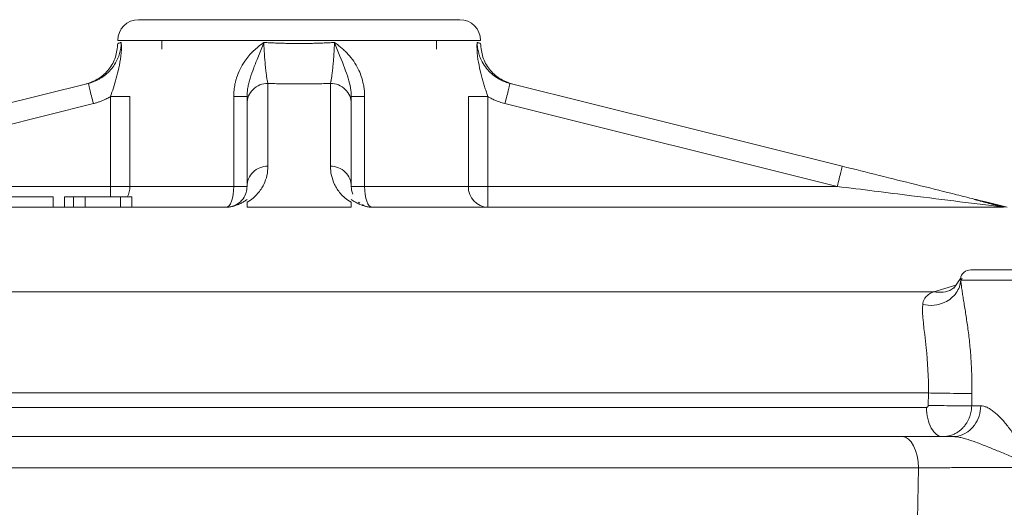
# Model space of a CAD drawing. Extents: x -34599 to 125690, y -105249 to 21518.
# Tile 52 of 64: x 113104 to 113143, y -33257 to -33238. Entities that reach past the tile are written whole.
import ezdxf

# ---------------------------------------------------------------- set-up
doc = ezdxf.new("R2010")
doc.units = 0
doc.header["$MEASUREMENT"] = 0
doc.layers.get('0').update_dxf_attribs({"linetype": 'CONTINUOUS'})

msp = doc.modelspace()

# ---------------------------------------------------------------- linework, layer by layer
at = {"color": 30, "linetype": 'Continuous', "lineweight": 5}
for p, q in [((113122.28815, -33238.84037, -1.21077), (113107.99961, -33238.84037, -1.21077)), ((113109.74174, -33238.84037, -1.21077), (113109.74174, -33239.18649, -1.21077)), ((113120.54602, -33239.18649, -1.21077), (113120.54602, -33238.84037, -1.21077)), ((113093.75732, -33243.79184, -1.21077), (113106.84134, -33240.52963, -1.21077)), ((113113.91211, -33240.52963, -1.21077), (113113.91211, -33243.79184, -1.21077)), ((113116.37565, -33243.79184, -1.21077), (113116.37565, -33240.52963, -1.21077)), ((113123.44642, -33240.52963, -1.21077), (113136.53043, -33243.79184, -1.21077)), ((113107.71503, -33241.04921, -1.21077), (113107.71503, -33244.58863, -1.21077)), ((113108.48089, -33241.04921, -1.21077), (113108.48089, -33244.58863, -1.21077)), ((113112.56605, -33244.58863, -1.21077), (113112.56605, -33241.04921, -1.21077)), ((113117.72171, -33241.04921, -1.21077), (113117.72171, -33244.58863, -1.21077)), ((113121.80687, -33244.58863, -1.21077), (113121.80687, -33241.04921, -1.21077)), ((113122.57273, -33241.04921, -1.21077), (113122.57273, -33244.58863, -1.21077)), ((113093.95599, -33244.58863, -1.21077), (113107.04, -33241.32642, -1.21077)), ((113113.09093, -33244.58863, -1.21077), (113113.09093, -33241.32642, -1.21077)), ((113117.19683, -33244.58863, -1.21077), (113117.19683, -33241.32642, -1.21077)), ((113136.33177, -33244.58863, -1.21077), (113123.24776, -33241.32642, -1.21077)), ((113093.95599, -33244.58863, -1.21077), (113107.71503, -33244.58863, -1.21077)), ((113108.48089, -33244.58863, -1.21077), (113107.71503, -33244.58863, -1.21077)), ((113107.71503, -33244.58863, -1.21077), (113107.71503, -33245.00723, -1.21077)), ((113112.56605, -33244.58863, -1.21077), (113108.48089, -33244.58863, -1.21077)), ((113113.09093, -33244.58863, -1.21077), (113112.56605, -33244.58863, -1.21077)), ((113117.72171, -33244.58863, -1.21077), (113117.19683, -33244.58863, -1.21077)), ((113121.80687, -33244.58863, -1.21077), (113117.72171, -33244.58863, -1.21077)), ((113122.57273, -33244.58863, -1.21077), (113121.80687, -33244.58863, -1.21077)), ((113122.57273, -33245.40981, -1.21077), (113122.57273, -33244.58863, -1.21077)), ((113122.57273, -33244.58863, -1.21077), (113136.33177, -33244.58863, -1.21077)), ((113105.46301, -33244.99922, -1.21077), (113102.93093, -33244.99922, -1.21077)), ((113105.46301, -33245.40981, -1.21077), (113105.46301, -33244.99922, -1.21077)), ((113105.89889, -33245.40981, -1.21077), (113105.89889, -33244.99922, -1.21077)), ((113106.25491, -33245.40981, -1.21077), (113106.25491, -33244.99922, -1.21077)), ((113106.72074, -33245.40981, -1.21077), (113106.72074, -33244.99922, -1.21077)), ((113108.10823, -33245.40981, -1.21077), (113108.10823, -33244.99922, -1.21077)), ((113108.56074, -33245.40981, -1.21077), (113108.56074, -33244.99922, -1.21077)), ((113113.09093, -33245.40981, -1.21077), (113113.09093, -33245.21417, -1.21077)), ((113117.19683, -33245.40981, -1.21077), (113117.19683, -33245.21417, -1.21077)), ((113117.19683, -33245.23241, -1.21077), (113117.19683, -33245.40981, -1.21077)), ((113117.53457, -33245.25242, -1.21077), (113117.48168, -33245.20523, -1.21077)), ((113142.94405, -33245.40981, -1.21077), (113141.73234, -33245.10855, -1.21077)), ((113143.01976, -33245.40981, -1.21077), (113142.23507, -33245.21417, -1.21077)), ((113115.14388, -33245.40981, -1.21077), (113113.09093, -33245.40981, -1.21077)), ((113117.19683, -33245.40981, -1.21077), (113115.14388, -33245.40981, -1.21077)), ((113141.00419, -33248.47104, -1.21077), (113140.13022, -33248.73966, -1.21077)), ((113141.1823, -33248.21142, -1.21077), (113140.92294, -33248.58947, -1.21077)), ((113141.24789, -33248.2073, -1.21077), (113141.19239, -33248.27677, -1.21077)), ((113156.44853, -33248.27677, -1.21077), (113141.19239, -33248.27677, -1.21077)), ((113140.13022, -33248.73966, -1.21077), (113090.15754, -33248.73966, -1.21077)), ((113090.36792, -33252.7236, -1.21077), (113139.91984, -33252.7236, -1.21077)), ((113139.91984, -33252.7236, -1.21077), (113139.91277, -33253.21246, -1.21077)), ((113141.62474, -33253.23252, -1.21077), (113141.63208, -33252.74366, -1.21077)), ((113090.443, -33253.29314, -1.21077), (113139.84476, -33253.29314, -1.21077)), ((113141.98207, -33253.23252, -1.21077), (113141.62474, -33253.23252, -1.21077)), ((113139.524, -33255.67457, -1.21077), (113090.76377, -33255.67457, -1.21077)), ((113139.49359, -33257.72752, -1.21077), (113139.524, -33255.67457, -1.21077))]:
    msp.add_line(p, q, dxfattribs=at)
at = {"color": 30, "linetype": 'Continuous', "lineweight": 5, "elevation": -1.21077, "flags": 128}
for points in [[(113112.26975, -33245.40981), (113112.32756, -33245.39403), (113112.38314, -33245.3473), (113112.43436, -33245.27142), (113112.47926, -33245.16929), (113112.51611, -33245.04485), (113112.54349, -33244.90288), (113112.56036, -33244.74883), (113112.56605, -33244.58863)], [(113117.72171, -33244.58863), (113117.7274, -33244.74883), (113117.74426, -33244.90288), (113117.77164, -33245.04485), (113117.80849, -33245.16929), (113117.8534, -33245.27142), (113117.90462, -33245.3473), (113117.96021, -33245.39403), (113118.01801, -33245.40981)]]:
    msp.add_lwpolyline(points, dxfattribs=at)
at = {"color": 30, "linetype": 'Continuous', "lineweight": 5}
for centre, radius, start, end in [((113108.82079, -33238.84037, -1.21077), 0.82118, 90, 180), ((113121.46697, -33238.84037, -1.21077), 0.82118, 0, 90), ((113107.6151, -33244.59034, -1.21077), 0.8658, 331.216444, 0.113428), ((113122.60139, -33244.61536, -1.21077), 0.79497, 178.073008, 267.934157), ((113141.58656, -33248.28394, -1.21077), 0.41059, 90, 171.377417)]:
    msp.add_arc(centre, radius, start, end, dxfattribs=at)
for points, knots in [([(113108.82079, -33238.01918, -1.21077), (113108.82079, -33238.01918, -1.21077), (113109.487, -33238.01918, -1.21077), (113111.85856, -33238.01918, -1.21077), (113113.46694, -33238.01918, -1.21077), (113116.82082, -33238.01918, -1.21077), (113118.4292, -33238.01918, -1.21077), (113120.80076, -33238.01918, -1.21077), (113121.46697, -33238.01918, -1.21077), (113121.46697, -33238.01918, -1.21077)], [0, 0, 0, 0, 0.25, 0.25, 0.5, 0.5, 0.75, 0.75, 1, 1, 1, 1]), ([(113108.00005, -33238.95755, -1.21077), (113107.98181, -33239.139, -1.21077), (113107.94532, -33239.50191, -1.21077), (113107.67322, -33239.98519, -1.21077), (113107.27103, -33240.36797, -1.21077), (113106.92709, -33240.49006, -1.21077), (113106.75499, -33240.55116, -1.21077)], [0, 0, 0, 0, 0.24995984, 0.49992773, 0.74976504, 1, 1, 1, 1]), ([(113106.84134, -33240.52963, -1.21077), (113106.87344, -33240.52104, -1.21077), (113106.93952, -33240.50334, -1.21077), (113107.03913, -33240.46834, -1.21077), (113107.14186, -33240.42534, -1.21077), (113107.24672, -33240.37298, -1.21077), (113107.3961, -33240.28518, -1.21077), (113107.57837, -33240.14769, -1.21077), (113107.76718, -33239.94849, -1.21077), (113107.91442, -33239.73242, -1.21077), (113108.02037, -33239.51454, -1.21077), (113108.08908, -33239.30336, -1.21077), (113108.12853, -33239.1046, -1.21077), (113108.13392, -33238.9765, -1.21077), (113108.13648, -33238.91572, -1.21077)], [0, 0, 0, 0, 0.04482183, 0.09227599, 0.14235909, 0.19506039, 0.25036218, 0.37617875, 0.50180271, 0.61936815, 0.72793746, 0.82751951, 0.91816158, 1, 1, 1, 1]), ([(113107.71503, -33241.04921, -1.21077), (113107.79226, -33240.82736, -1.21077), (113107.90234, -33240.46541, -1.21077), (113108.07459, -33239.80038, -1.21077), (113108.16412, -33239.29888, -1.21077), (113108.13677, -33238.91947, -1.21077), (113108.13663, -33238.9176, -1.21077), (113108.13648, -33238.91572, -1.21077)], [-0.321669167, -0.321669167, -0.321669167, -0.321669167, -0.1930015, -0.128667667, 0, 0, 0.000645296, 0.000645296, 0.000645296, 0.000645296]), ([(113107.99961, -33238.95755, -1.21077), (113108.00034, -33238.95733, -1.21077), (113108.00181, -33238.95688, -1.21077), (113108.01369, -33238.95326, -1.21077), (113108.0326, -33238.94749, -1.21077), (113108.05939, -33238.93931, -1.21077), (113108.09317, -33238.92899, -1.21077), (113108.12204, -33238.92014, -1.21077), (113108.13648, -33238.91572, -1.21077)], [0, 0, 0, 0, 0.166570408, 0.333157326, 0.499777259, 0.6664467, 0.833182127, 1, 1, 1, 1]), ([(113112.56605, -33241.04921, -1.21077), (113112.56666, -33241.00704, -1.21077), (113112.56788, -33240.9229, -1.21077), (113112.57774, -33240.79724, -1.21077), (113112.5935, -33240.67257, -1.21077), (113112.61574, -33240.54888, -1.21077), (113112.64435, -33240.42618, -1.21077), (113112.70126, -33240.22832, -1.21077), (113112.80794, -33239.96115, -1.21077), (113112.9764, -33239.67552, -1.21077), (113113.15995, -33239.43875, -1.21077), (113113.33955, -33239.25034, -1.21077), (113113.53806, -33239.07497, -1.21077), (113113.67854, -33238.97047, -1.21077), (113113.75214, -33238.91572, -1.21077)], [0, 0, 0, 0, 0.0492312, 0.09822307, 0.14711976, 0.19606626, 0.24520712, 0.29468518, 0.43762387, 0.58257467, 0.68581988, 0.79281543, 0.8914535, 1, 1, 1, 1]), ([(113113.75214, -33238.91572, -1.21077), (113113.75141, -33238.9176, -1.21077), (113113.75068, -33238.91948, -1.21077), (113113.67703, -33239.10874, -1.21077), (113113.53408, -33239.4732, -1.21077), (113113.34935, -33239.93132, -1.21077), (113113.22857, -33240.26803, -1.21077), (113113.15835, -33240.52046, -1.21077), (113113.11989, -33240.70243, -1.21077), (113113.09616, -33240.88013, -1.21077), (113113.09093, -33240.99374, -1.21077), (113113.09093, -33241.04921, -1.21077)], [-0.322314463, -0.322314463, -0.322314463, -0.322314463, -0.321669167, -0.321669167, -0.257335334, -0.1930015, -0.128667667, -0.09650075, -0.064333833, -0.032166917, 0, 0, 0, 0]), ([(113113.75214, -33238.91572, -1.21077), (113113.75334, -33238.94949, -1.21077), (113113.7558, -33239.01854, -1.21077), (113113.76065, -33239.1238, -1.21077), (113113.76637, -33239.23251, -1.21077), (113113.77308, -33239.34407, -1.21077), (113113.78345, -33239.49762, -1.21077), (113113.80007, -33239.70389, -1.21077), (113113.82251, -33239.93744, -1.21077), (113113.84585, -33240.14776, -1.21077), (113113.86657, -33240.2961, -1.21077), (113113.88459, -33240.40149, -1.21077), (113113.89849, -33240.47718, -1.21077), (113113.90751, -33240.5119, -1.21077), (113113.91211, -33240.52963, -1.21077)], [0, 0, 0, 0, 0.04548477, 0.0929819, 0.14252557, 0.19414175, 0.24784786, 0.36012327, 0.49837483, 0.62382988, 0.74962952, 0.8293496, 0.91281723, 1, 1, 1, 1]), ([(113113.75214, -33238.91572, -1.21077), (113113.8286, -33238.92014, -1.21077), (113113.98148, -33238.92899, -1.21077), (113114.21255, -33238.93932, -1.21077), (113114.44449, -33238.94749, -1.21077), (113114.67721, -33238.95329, -1.21077), (113114.91042, -33238.95678, -1.21077), (113115.14388, -33238.95794, -1.21077), (113115.37734, -33238.95678, -1.21077), (113115.61055, -33238.95329, -1.21077), (113115.84327, -33238.94749, -1.21077), (113116.07521, -33238.93932, -1.21077), (113116.30628, -33238.92899, -1.21077), (113116.45916, -33238.92014, -1.21077), (113116.53562, -33238.91572, -1.21077)], [0, 0, 0, 0, 0.08340894, 0.16677665, 0.25011137, 0.33342134, 0.4167148, 0.5, 0.5832852, 0.66657866, 0.74988863, 0.83322335, 0.91659106, 1, 1, 1, 1]), ([(113116.37565, -33240.52963, -1.21077), (113116.37806, -33240.52091, -1.21077), (113116.38301, -33240.50303, -1.21077), (113116.39098, -33240.4677, -1.21077), (113116.39953, -33240.42456, -1.21077), (113116.40866, -33240.37237, -1.21077), (113116.42258, -33240.28485, -1.21077), (113116.44066, -33240.14769, -1.21077), (113116.46402, -33239.94877, -1.21077), (113116.48587, -33239.73304, -1.21077), (113116.50307, -33239.51547, -1.21077), (113116.51709, -33239.30428, -1.21077), (113116.52832, -33239.10518, -1.21077), (113116.53327, -33238.97673, -1.21077), (113116.53562, -33238.91572, -1.21077)], [0, 0, 0, 0, 0.045420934, 0.093182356, 0.143280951, 0.195706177, 0.250441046, 0.376155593, 0.501685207, 0.618994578, 0.727446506, 0.82705135, 0.917856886, 1, 1, 1, 1]), ([(113117.19683, -33241.04921, -1.21077), (113117.19683, -33240.82736, -1.21077), (113117.13123, -33240.46541, -1.21077), (113116.89034, -33239.80037, -1.21077), (113116.68397, -33239.29888, -1.21077), (113116.53708, -33238.91947, -1.21077), (113116.53635, -33238.9176, -1.21077), (113116.53562, -33238.91572, -1.21077)], [-0.321669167, -0.321669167, -0.321669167, -0.321669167, -0.1930015, -0.128667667, 0, 0, 0.000645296, 0.000645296, 0.000645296, 0.000645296]), ([(113116.53562, -33238.91572, -1.21077), (113116.58596, -33238.95286, -1.21077), (113116.68439, -33239.02548, -1.21077), (113116.82217, -33239.13982, -1.21077), (113116.94836, -33239.25501, -1.21077), (113117.11109, -33239.42099, -1.21077), (113117.29562, -33239.6499, -1.21077), (113117.46439, -33239.93674, -1.21077), (113117.5826, -33240.21738, -1.21077), (113117.65283, -33240.45751, -1.21077), (113117.69469, -33240.67347, -1.21077), (113117.71746, -33240.86128, -1.21077), (113117.7203, -33240.9867, -1.21077), (113117.72171, -33241.04921, -1.21077)], [0, 0, 0, 0, 0.07403747, 0.14476624, 0.21233359, 0.27690847, 0.42095903, 0.56053599, 0.66960838, 0.77918869, 0.85357297, 0.92701296, 1, 1, 1, 1]), ([(113122.15128, -33238.91572, -1.21077), (113122.15113, -33238.9176, -1.21077), (113122.15099, -33238.91948, -1.21077), (113122.13678, -33239.10874, -1.21077), (113122.15578, -33239.4732, -1.21077), (113122.24696, -33239.93132, -1.21077), (113122.3344, -33240.26803, -1.21077), (113122.40551, -33240.52046, -1.21077), (113122.45954, -33240.70243, -1.21077), (113122.51532, -33240.88013, -1.21077), (113122.55342, -33240.99374, -1.21077), (113122.57273, -33241.04921, -1.21077)], [-0.322314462, -0.322314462, -0.322314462, -0.322314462, -0.321669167, -0.321669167, -0.257335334, -0.1930015, -0.128667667, -0.09650075, -0.064333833, -0.032166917, 0, 0, 0, 0]), ([(113122.15128, -33238.91572, -1.21077), (113122.15217, -33238.9496, -1.21077), (113122.15398, -33239.01882, -1.21077), (113122.16577, -33239.12429, -1.21077), (113122.18494, -33239.23308, -1.21077), (113122.2128, -33239.34462, -1.21077), (113122.26261, -33239.4976, -1.21077), (113122.35547, -33239.70361, -1.21077), (113122.50978, -33239.9371, -1.21077), (113122.70937, -33240.14775, -1.21077), (113122.90685, -33240.29675, -1.21077), (113123.09431, -33240.40248, -1.21077), (113123.26437, -33240.47783, -1.21077), (113123.38517, -33240.5122, -1.21077), (113123.44642, -33240.52963, -1.21077)], [0, 0, 0, 0, 0.04562749, 0.09321713, 0.14280316, 0.19441156, 0.24805974, 0.35962112, 0.49826095, 0.62381495, 0.74970971, 0.83072212, 0.9141636, 1, 1, 1, 1]), ([(113122.15128, -33238.91572, -1.21077), (113122.16576, -33238.92015, -1.21077), (113122.19468, -33238.92902, -1.21077), (113122.22849, -33238.93939, -1.21077), (113122.25526, -33238.94759, -1.21077), (113122.27413, -33238.95338, -1.21077), (113122.28596, -33238.95701, -1.21077), (113122.28742, -33238.95746, -1.21077), (113122.28815, -33238.95769, -1.21077)], [0, 0, 0, 0, 0.16727253, 0.3342808, 0.5010412, 0.66757017, 0.83388425, 1, 1, 1, 1]), ([(113123.53277, -33240.55116, -1.21077), (113123.36067, -33240.49006, -1.21077), (113123.01673, -33240.36797, -1.21077), (113122.61454, -33239.98518, -1.21077), (113122.34243, -33239.50191, -1.21077), (113122.30595, -33239.139, -1.21077), (113122.28771, -33238.95755, -1.21077)], [0, 0, 0, 0, 0.25023341, 0.50007121, 0.75003968, 1, 1, 1, 1]), ([(113106.84134, -33240.52963, -1.21077), (113106.84134, -33240.52963, -1.21077), (113106.86275, -33240.6155, -1.21077), (113106.9363, -33240.91051, -1.21077), (113106.98799, -33241.11782, -1.21077), (113107.04, -33241.32642, -1.21077)], [0, 0, 0, 0, 0.5, 0.5, 1, 1, 1, 1]), ([(113113.09093, -33241.32642, -1.21077), (113113.09093, -33241.11782, -1.21077), (113113.17943, -33240.91051, -1.21077), (113113.48346, -33240.6155, -1.21077), (113113.69712, -33240.52963, -1.21077), (113113.91211, -33240.52963, -1.21077)], [0, 0, 0, 0, 0.5, 0.5, 1, 1, 1, 1]), ([(113116.37565, -33240.52963, -1.21077), (113116.28448, -33240.53264, -1.21077), (113116.10248, -33240.53865, -1.21077), (113115.82854, -33240.54498, -1.21077), (113115.55469, -33240.5493, -1.21077), (113115.28081, -33240.55144, -1.21077), (113115.00695, -33240.55144, -1.21077), (113114.73307, -33240.5493, -1.21077), (113114.45922, -33240.54498, -1.21077), (113114.18528, -33240.53865, -1.21077), (113114.00328, -33240.53264, -1.21077), (113113.91211, -33240.52963, -1.21077)], [0, 0, 0, 0, 0.11165095, 0.22289765, 0.33385471, 0.44463761, 0.55536239, 0.66614529, 0.77710235, 0.88834905, 1, 1, 1, 1]), ([(113116.37565, -33240.52963, -1.21077), (113116.59064, -33240.52963, -1.21077), (113116.8043, -33240.6155, -1.21077), (113117.10833, -33240.91051, -1.21077), (113117.19683, -33241.11782, -1.21077), (113117.19683, -33241.32642, -1.21077)], [0, 0, 0, 0, 0.5, 0.5, 1, 1, 1, 1]), ([(113123.24776, -33241.32642, -1.21077), (113123.29977, -33241.11782, -1.21077), (113123.35146, -33240.91051, -1.21077), (113123.42501, -33240.6155, -1.21077), (113123.44642, -33240.52963, -1.21077), (113123.44642, -33240.52963, -1.21077)], [0, 0, 0, 0, 0.5, 0.5, 1, 1, 1, 1]), ([(113107.04, -33241.32642, -1.21077), (113107.08342, -33241.31485, -1.21077), (113107.16703, -33241.29257, -1.21077), (113107.28521, -33241.25237, -1.21077), (113107.39211, -33241.21071, -1.21077), (113107.4879, -33241.16852, -1.21077), (113107.57292, -33241.12712, -1.21077), (113107.64764, -33241.08779, -1.21077), (113107.69355, -33241.06151, -1.21077), (113107.71503, -33241.04921, -1.21077)], [0, 0, 0, 0, 0.184077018, 0.354467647, 0.511151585, 0.654089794, 0.783237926, 0.898553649, 1, 1, 1, 1]), ([(113122.57273, -33241.04921, -1.21077), (113122.6124, -33241.0716, -1.21077), (113122.70076, -33241.12146, -1.21077), (113122.85226, -33241.19341, -1.21077), (113123.03663, -33241.26768, -1.21077), (113123.17409, -33241.30592, -1.21077), (113123.24776, -33241.32642, -1.21077)], [0, 0, 0, 0, 0.186652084, 0.415686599, 0.686872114, 1, 1, 1, 1]), ([(113113.09093, -33245.21417, -1.21077), (113113.18715, -33245.15882, -1.21077), (113113.2651, -33245.10194, -1.21077), (113113.39954, -33244.98687, -1.21077), (113113.45675, -33244.92882, -1.21077), (113113.60906, -33244.75356, -1.21077), (113113.68607, -33244.63482, -1.21077), (113113.86562, -33244.27518, -1.21077), (113113.91205, -33244.03123, -1.21077), (113113.91211, -33243.79184, -1.21077)], [0, 0, 0, 0, 0.125, 0.125, 0.25, 0.25, 0.5, 0.5, 1, 1, 1, 1]), ([(113113.91211, -33243.79184, -1.21077), (113113.69712, -33243.79184, -1.21077), (113113.48346, -33243.87771, -1.21077), (113113.17943, -33244.17272, -1.21077), (113113.09093, -33244.38003, -1.21077), (113113.09093, -33244.58863, -1.21077)], [0, 0, 0, 0, 0.5, 0.5, 1, 1, 1, 1]), ([(113116.37565, -33243.79184, -1.21077), (113116.37548, -33244.03207, -1.21077), (113116.42305, -33244.27229, -1.21077), (113116.59969, -33244.63071, -1.21077), (113116.67402, -33244.75013, -1.21077), (113116.87378, -33244.98671, -1.21077), (113117.0037, -33245.10329, -1.21077), (113117.19683, -33245.21417, -1.21077)], [0, 0, 0, 0, 0.5, 0.5, 0.75, 0.75, 1, 1, 1, 1]), ([(113117.19683, -33244.58863, -1.21077), (113117.19683, -33244.38003, -1.21077), (113117.10833, -33244.17272, -1.21077), (113116.8043, -33243.87771, -1.21077), (113116.59064, -33243.79184, -1.21077), (113116.37565, -33243.79184, -1.21077)], [0, 0, 0, 0, 0.5, 0.5, 1, 1, 1, 1]), ([(113136.53044, -33243.79184, -1.21077), (113136.53044, -33243.79184, -1.21077), (113136.50902, -33243.87771, -1.21077), (113136.43547, -33244.17272, -1.21077), (113136.38378, -33244.38003, -1.21077), (113136.33177, -33244.58863, -1.21077)], [0, 0, 0, 0, 0.5, 0.5, 1, 1, 1, 1]), ([(113142.23507, -33245.21417, -1.21077), (113142.0131, -33245.15882, -1.21077), (113141.78511, -33245.10198, -1.21077), (113141.32364, -33244.98692, -1.21077), (113141.09061, -33244.92882, -1.21077), (113140.38715, -33244.75343, -1.21077), (113139.91164, -33244.63487, -1.21077), (113138.47055, -33244.27557, -1.21077), (113137.49057, -33244.03123, -1.21077), (113136.53044, -33243.79184, -1.21077)], [0, 0, 0, 0, 0.125, 0.125, 0.25, 0.25, 0.5, 0.5, 1, 1, 1, 1]), ([(113112.3903, -33245.40091, -1.21077), (113112.46089, -33245.39044, -1.21077), (113112.56671, -33245.35848, -1.21077), (113112.71477, -33245.28589, -1.21077), (113112.83714, -33245.18981, -1.21077), (113113.03878, -33244.95495, -1.21077), (113113.09093, -33244.74916, -1.21077), (113113.09093, -33244.58863, -1.21077)], [0.188240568, 0.188240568, 0.188240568, 0.188240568, 0.248733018, 0.309336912, 0.430544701, 0.55175249, 1.036583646, 1.036583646, 1.036583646, 1.036583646]), ([(113142.84756, -33245.40091, -1.21077), (113142.76356, -33245.39044, -1.21077), (113142.50729, -33245.35849, -1.21077), (113141.92479, -33245.28588, -1.21077), (113140.84666, -33245.15147, -1.21077), (113138.94064, -33244.91386, -1.21077), (113137.29754, -33244.70903, -1.21077), (113136.33177, -33244.58863, -1.21077)], [0.188240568, 0.188240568, 0.188240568, 0.188240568, 0.248733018, 0.309336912, 0.430544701, 0.672960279, 1.036583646, 1.036583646, 1.036583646, 1.036583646]), ([(113105.89889, -33244.99922, -1.21077), (113105.89973, -33244.99922, -1.21077), (113105.90135, -33244.99922, -1.21077), (113105.91515, -33244.99922, -1.21077), (113105.93748, -33244.99922, -1.21077), (113105.96902, -33244.99922, -1.21077), (113106.01836, -33244.99922, -1.21077), (113106.09443, -33244.99922, -1.21077), (113106.20586, -33244.99922, -1.21077), (113106.29829, -33244.99922, -1.21077), (113106.34475, -33244.99922, -1.21077)], [0, 0, 0, 0, 0.11926286, 0.23195071, 0.33867928, 0.44017283, 0.53727284, 0.6927815, 0.84556423, 1, 1, 1, 1]), ([(113106.25491, -33244.99922, -1.21077), (113106.3259, -33244.99922, -1.21077), (113106.40298, -33244.99922, -1.21077), (113106.56935, -33244.99922, -1.21077), (113106.64754, -33244.99922, -1.21077), (113106.72074, -33244.99922, -1.21077)], [-2, -2, -2, -2, -1, -1, 0, 0, 0, 0]), ([(113106.72074, -33244.99922, -1.21077), (113107.0446, -33244.99922, -1.21077), (113107.31744, -33244.99922, -1.21077), (113107.76108, -33244.99922, -1.21077), (113107.95073, -33244.99922, -1.21077), (113108.10823, -33244.99922, -1.21077)], [-2, -2, -2, -2, -1, -1, 0, 0, 0, 0]), ([(113108.10823, -33244.99922, -1.21077), (113108.25685, -33244.99922, -1.21077), (113108.36942, -33244.99922, -1.21077), (113108.52248, -33244.99922, -1.21077), (113108.56074, -33244.99922, -1.21077), (113108.56074, -33244.99922, -1.21077)], [-2, -2, -2, -2, -1, -1, 0, 0, 0, 0]), ([(113112.3903, -33245.40091, -1.21077), (113112.40509, -33245.39855, -1.21077), (113112.43599, -33245.39361, -1.21077), (113112.48033, -33245.38443, -1.21077), (113112.52553, -33245.37366, -1.21077), (113112.57125, -33245.36116, -1.21077), (113112.61757, -33245.34697, -1.21077), (113112.68081, -33245.32553, -1.21077), (113112.75858, -33245.29521, -1.21077), (113112.86323, -33245.24733, -1.21077), (113112.97869, -33245.18477, -1.21077), (113113.05204, -33245.13496, -1.21077), (113113.09093, -33245.10855, -1.21077)], [0, 0, 0, 0, 0.0371615, 0.07762555, 0.12174361, 0.16978696, 0.22196564, 0.27844352, 0.39846987, 0.53254463, 0.75219549, 1, 1, 1, 1]), ([(113117.19683, -33245.10855, -1.21077), (113117.22221, -33245.12604, -1.21077), (113117.27111, -33245.15974, -1.21077), (113117.35161, -33245.20772, -1.21077), (113117.43702, -33245.25297, -1.21077), (113117.52786, -33245.29479, -1.21077), (113117.61659, -33245.32926, -1.21077), (113117.6958, -33245.35532, -1.21077), (113117.76318, -33245.37411, -1.21077), (113117.82873, -33245.38953, -1.21077), (113117.87554, -33245.39728, -1.21077), (113117.89746, -33245.40091, -1.21077)], [0, 0, 0, 0, 0.16392477, 0.31592273, 0.45626857, 0.60084547, 0.72908179, 0.80971485, 0.88127057, 0.9443884, 1, 1, 1, 1]), ([(113117.89746, -33245.40091, -1.21077), (113117.87067, -33245.39599, -1.21077), (113117.80835, -33245.38452, -1.21077), (113117.70763, -33245.35232, -1.21077), (113117.66491, -33245.32456, -1.21077), (113117.63399, -33245.30446, -1.21077)], [0, 0, 0, 0, 0.17238376, 0.40091343, 1, 1, 1, 1]), ([(113141.7323, -33245.10877, -1.21077), (113141.82214, -33245.12534, -1.21077), (113141.99059, -33245.15641, -1.21077), (113142.15728, -33245.19579, -1.21077), (113142.23507, -33245.21417, -1.21077)], [0, 0, 0, 0, 0.533328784, 1, 1, 1, 1]), ([(113142.84756, -33245.40091, -1.21077), (113142.8395, -33245.39855, -1.21077), (113142.82264, -33245.39361, -1.21077), (113142.78997, -33245.38443, -1.21077), (113142.75091, -33245.37366, -1.21077), (113142.70485, -33245.36116, -1.21077), (113142.65197, -33245.34697, -1.21077), (113142.57139, -33245.32553, -1.21077), (113142.4562, -33245.29521, -1.21077), (113142.27242, -33245.24733, -1.21077), (113142.03018, -33245.18477, -1.21077), (113141.83553, -33245.13496, -1.21077), (113141.73234, -33245.10855, -1.21077)], [0, 0, 0, 0, 0.037161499, 0.077625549, 0.121743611, 0.169786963, 0.221965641, 0.278443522, 0.398469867, 0.532544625, 0.752195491, 1, 1, 1, 1]), ([(113087.41657, -33245.40981, -1.21077), (113087.57994, -33245.40981, -1.21077), (113087.87802, -33245.40981, -1.21077), (113088.73496, -33245.40981, -1.21077), (113089.29381, -33245.40981, -1.21077), (113090.65608, -33245.40981, -1.21077), (113091.45949, -33245.40981, -1.21077), (113093.28757, -33245.40981, -1.21077), (113094.31223, -33245.40981, -1.21077), (113096.5531, -33245.40981, -1.21077), (113097.76928, -33245.40981, -1.21077), (113100.35793, -33245.40981, -1.21077), (113101.73036, -33245.40981, -1.21077), (113104.59169, -33245.40981, -1.21077), (113106.08055, -33245.40981, -1.21077), (113109.13156, -33245.40981, -1.21077), (113110.69366, -33245.40981, -1.21077), (113112.26975, -33245.40981, -1.21077)], [0, 0, 0, 0, 0.125, 0.125, 0.25, 0.25, 0.375, 0.375, 0.5, 0.5, 0.625, 0.625, 0.75, 0.75, 0.875, 0.875, 1, 1, 1, 1]), ([(113112.26975, -33245.40981, -1.21077), (113112.28321, -33245.40961, -1.21077), (113112.31038, -33245.40921, -1.21077), (113112.35154, -33245.40611, -1.21077), (113112.37714, -33245.40268, -1.21077), (113112.3903, -33245.40091, -1.21077)], [0, 0, 0, 0, 0.32318435, 0.65234207, 1, 1, 1, 1]), ([(113117.89746, -33245.40091, -1.21077), (113117.91719, -33245.40351, -1.21077), (113117.95556, -33245.40855, -1.21077), (113117.99758, -33245.4094, -1.21077), (113118.01801, -33245.40981, -1.21077)], [0, 0, 0, 0, 0.51390682, 1, 1, 1, 1]), ([(113118.01801, -33245.40981, -1.21077), (113119.5941, -33245.40981, -1.21077), (113121.15621, -33245.40981, -1.21077), (113124.20721, -33245.40981, -1.21077), (113125.69607, -33245.40981, -1.21077), (113128.55741, -33245.40981, -1.21077), (113129.92983, -33245.40981, -1.21077), (113132.51848, -33245.40981, -1.21077), (113133.73466, -33245.40981, -1.21077), (113135.97553, -33245.40981, -1.21077), (113137.00019, -33245.40981, -1.21077), (113138.82828, -33245.40981, -1.21077), (113139.63168, -33245.40981, -1.21077), (113140.99395, -33245.40981, -1.21077), (113141.5528, -33245.40981, -1.21077), (113142.40974, -33245.40981, -1.21077), (113142.70782, -33245.40981, -1.21077), (113142.87119, -33245.40981, -1.21077)], [0, 0, 0, 0, 0.125, 0.125, 0.25, 0.25, 0.375, 0.375, 0.5, 0.5, 0.625, 0.625, 0.75, 0.75, 0.875, 0.875, 1, 1, 1, 1]), ([(113142.87119, -33245.40981, -1.21077), (113142.87178, -33245.40961, -1.21077), (113142.87299, -33245.40921, -1.21077), (113142.86465, -33245.40611, -1.21077), (113142.85336, -33245.40268, -1.21077), (113142.84756, -33245.40091, -1.21077)], [0, 0, 0, 0, 0.32318435, 0.65234207, 1, 1, 1, 1]), ([(113141.58656, -33247.87335, -1.21077), (113141.58656, -33247.87335, -1.21077), (113142.9641, -33247.87335, -1.21077), (113147.43474, -33247.87335, -1.21077), (113150.18982, -33247.87335, -1.21077), (113154.66046, -33247.87335, -1.21077), (113156.03801, -33247.87335, -1.21077), (113156.03801, -33247.87335, -1.21077)], [0, 0, 0, 0, 0.33333333, 0.33333333, 0.66666667, 0.66666667, 1, 1, 1, 1]), ([(113139.69465, -33249.23384, -1.21077), (113139.98131, -33249.30868, -1.21077), (113140.51944, -33249.25505, -1.21077), (113141.05719, -33248.80768, -1.21077), (113141.18318, -33248.45467, -1.21077), (113141.19239, -33248.27678, -1.21077)], [0, 0, 0, 0, 0.42857143, 0.71428571, 1, 1, 1, 1]), ([(113141.63208, -33252.74366, -1.21077), (113141.63291, -33252.66713, -1.21077), (113141.63457, -33252.51443, -1.21077), (113141.63297, -33252.2862, -1.21077), (113141.62841, -33252.0594, -1.21077), (113141.62068, -33251.83407, -1.21077), (113141.60996, -33251.61018, -1.21077), (113141.58739, -33251.24036, -1.21077), (113141.5436, -33250.73691, -1.21077), (113141.46836, -33250.12728, -1.21077), (113141.38419, -33249.56704, -1.21077), (113141.31514, -33249.14575, -1.21077), (113141.26662, -33248.84116, -1.21077), (113141.23528, -33248.63262, -1.21077), (113141.20927, -33248.44237, -1.21077), (113141.198, -33248.33181, -1.21077), (113141.19239, -33248.27678, -1.21077)], [0, 0, 0, 0, 0.04350521, 0.0868062, 0.12996833, 0.1730574, 0.21613935, 0.25927997, 0.38837129, 0.51455151, 0.63872419, 0.7618707, 0.82275281, 0.8825446, 0.94152878, 1, 1, 1, 1]), ([(113139.69465, -33249.23384, -1.21077), (113139.69748, -33249.21342, -1.21077), (113139.70323, -33249.17202, -1.21077), (113139.71894, -33249.11542, -1.21077), (113139.73989, -33249.06175, -1.21077), (113139.76662, -33249.01146, -1.21077), (113139.79891, -33248.96437, -1.21077), (113139.85933, -33248.89469, -1.21077), (113139.96358, -33248.81184, -1.21077), (113140.073, -33248.76445, -1.21077), (113140.13022, -33248.73965, -1.21077)], [0, 0, 0, 0, 0.07535035, 0.15281665, 0.23254948, 0.31468363, 0.39933924, 0.48662301, 0.73149374, 1, 1, 1, 1]), ([(113140.91613, -33248.5795, -1.21077), (113140.89177, -33248.5995, -1.21077), (113140.77398, -33248.69622, -1.21077), (113140.49592, -33248.77043, -1.21077), (113140.25211, -33248.74991, -1.21077), (113140.13022, -33248.73966, -1.21077)], [0, 0, 0, 0, 0.11534903, 0.55772985, 1, 1, 1, 1]), ([(113139.91984, -33252.72359, -1.21077), (113139.93112, -33252.11384, -1.21077), (113139.83588, -33250.67535, -1.21077), (113139.65313, -33249.61349, -1.21077), (113139.69465, -33249.23384, -1.21077)], [0.247705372, 0.247705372, 0.247705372, 0.247705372, 0.532886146, 0.913127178, 0.913127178, 0.913127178, 0.913127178]), ([(113141.63208, -33252.74366, -1.21077), (113141.56044, -33252.74442, -1.21077), (113141.32217, -33252.74415, -1.21077), (113140.67772, -33252.73755, -1.21077), (113140.16352, -33252.72885, -1.21077), (113139.91984, -33252.72359, -1.21077)], [0, 0, 0, 0, 0.28571429, 0.57142857, 1, 1, 1, 1]), ([(113139.84476, -33253.29314, -1.21077), (113139.85063, -33253.29267, -1.21077), (113139.8622, -33253.29174, -1.21077), (113139.87857, -33253.2834, -1.21077), (113139.89479, -33253.26845, -1.21077), (113139.9095, -33253.24474, -1.21077), (113139.91167, -33253.22328, -1.21077), (113139.91277, -33253.21246, -1.21077)], [0, 0, 0, 0, 0.1664357, 0.32814593, 0.49658972, 0.74617181, 1, 1, 1, 1]), ([(113140.48515, -33254.4428, -1.21077), (113140.40133, -33254.4428, -1.21077), (113140.31753, -33254.41287, -1.21077), (113140.16264, -33254.29769, -1.21077), (113140.0916, -33254.21248, -1.21077), (113139.97305, -33253.99966, -1.21077), (113139.92559, -33253.87213, -1.21077), (113139.86143, -33253.59406, -1.21077), (113139.84476, -33253.44363, -1.21077), (113139.84476, -33253.29314, -1.21077)], [0, 0, 0, 0, 0.25, 0.25, 0.5, 0.5, 0.75, 0.75, 1, 1, 1, 1]), ([(113141.62474, -33253.23252, -1.21077), (113141.55308, -33253.23328, -1.21077), (113141.31473, -33253.233, -1.21077), (113140.67051, -33253.22641, -1.21077), (113140.15643, -33253.21771, -1.21077), (113139.91277, -33253.21246, -1.21077)], [0, 0, 0, 0, 0.28571429, 0.57142857, 1, 1, 1, 1]), ([(113141.62474, -33253.23252, -1.21077), (113141.62349, -33253.26568, -1.21077), (113141.62091, -33253.33391, -1.21077), (113141.60677, -33253.43821, -1.21077), (113141.58361, -33253.5464, -1.21077), (113141.54946, -33253.65724, -1.21077), (113141.50343, -33253.76922, -1.21077), (113141.44446, -33253.88054, -1.21077), (113141.37177, -33253.98913, -1.21077), (113141.28482, -33254.09259, -1.21077), (113141.1834, -33254.18832, -1.21077), (113141.06769, -33254.27341, -1.21077), (113140.93836, -33254.34501, -1.21077), (113140.79657, -33254.39946, -1.21077), (113140.64411, -33254.4358, -1.21077), (113140.53873, -33254.44044, -1.21077), (113140.48515, -33254.4428, -1.21077)], [0, 0, 0, 0, 0.05203885, 0.10706173, 0.16506845, 0.22605878, 0.29003248, 0.35698929, 0.42692893, 0.49985112, 0.57575554, 0.65464189, 0.73650984, 0.82135906, 0.90918923, 1, 1, 1, 1]), ([(113140.89283, -33254.4428, -1.21077), (113141.21516, -33254.4428, -1.21077), (113141.77324, -33254.14049, -1.21077), (113141.97786, -33253.50582, -1.21077), (113141.98207, -33253.23252, -1.21077)], [0, 0, 0, 0, 0.57142857, 1, 1, 1, 1]), ([(113144.1241, -33255.65307, -1.21077), (113144.06932, -33255.56683, -1.21077), (113143.96593, -33255.40404, -1.21077), (113143.82212, -33255.17638, -1.21077), (113143.69721, -33254.97928, -1.21077), (113143.52626, -33254.71326, -1.21077), (113143.31269, -33254.39487, -1.21077), (113143.04024, -33254.02191, -1.21077), (113142.77157, -33253.70614, -1.21077), (113142.5388, -33253.48898, -1.21077), (113142.35842, -33253.35936, -1.21077), (113142.22485, -33253.28684, -1.21077), (113142.09888, -33253.24115, -1.21077), (113142.02066, -33253.23537, -1.21077), (113141.98207, -33253.23252, -1.21077)], [0, 0, 0, 0, 0.07768954, 0.14664451, 0.20687727, 0.25840342, 0.39394819, 0.51272042, 0.64195702, 0.76077496, 0.82428877, 0.88488894, 0.94321915, 1, 1, 1, 1]), ([(113091.39977, -33254.4428, -1.21077), (113098.56589, -33254.4428, -1.21077), (113106.77604, -33254.4428, -1.21077), (113123.51172, -33254.4428, -1.21077), (113131.72187, -33254.4428, -1.21077), (113138.88799, -33254.4428, -1.21077)], [0, 0, 0, 0, 0.5, 0.5, 1, 1, 1, 1]), ([(113140.89283, -33254.4428, -1.21077), (113140.82075, -33254.4428, -1.21077), (113140.66696, -33254.4428, -1.21077), (113140.42417, -33254.4428, -1.21077), (113140.15578, -33254.4428, -1.21077), (113139.86383, -33254.4428, -1.21077), (113139.55115, -33254.4428, -1.21077), (113139.21999, -33254.4428, -1.21077), (113139.00139, -33254.4428, -1.21077), (113138.88799, -33254.4428, -1.21077)], [0, 0, 0, 0, 0.10228338, 0.21820649, 0.34771837, 0.49074722, 0.64720169, 0.81698101, 1, 1, 1, 1]), ([(113144.1241, -33255.65307, -1.21077), (113144.06128, -33255.62375, -1.21077), (113143.94056, -33255.5674, -1.21077), (113143.76208, -33255.4861, -1.21077), (113143.59603, -33255.41185, -1.21077), (113143.44306, -33255.34465, -1.21077), (113143.30416, -33255.28449, -1.21077), (113143.05618, -33255.17788, -1.21077), (113142.70962, -33255.03006, -1.21077), (113142.24405, -33254.83913, -1.21077), (113141.80457, -33254.66706, -1.21077), (113141.45208, -33254.54547, -1.21077), (113141.20375, -33254.48072, -1.21077), (113141.03896, -33254.44899, -1.21077), (113140.94061, -33254.44482, -1.21077), (113140.89283, -33254.4428, -1.21077)], [0, 0, 0, 0, 0.06264952, 0.12039896, 0.17326001, 0.2212177, 0.26423956, 0.30228262, 0.44947104, 0.5778414, 0.71646269, 0.84055641, 0.89676659, 0.94985281, 1, 1, 1, 1]), ([(113144.1241, -33255.65307, -1.21077), (113144.07738, -33255.65319, -1.21077), (113143.98335, -33255.65345, -1.21077), (113143.83573, -33255.65388, -1.21077), (113143.68236, -33255.65436, -1.21077), (113143.52298, -33255.65488, -1.21077), (113143.35791, -33255.65545, -1.21077), (113143.18731, -33255.65605, -1.21077), (113143.01144, -33255.65671, -1.21077), (113142.83056, -33255.65741, -1.21077), (113142.64496, -33255.65815, -1.21077), (113142.45496, -33255.65894, -1.21077), (113142.26091, -33255.65977, -1.21077), (113142.06317, -33255.66065, -1.21077), (113141.85654, -33255.66161, -1.21077), (113141.63407, -33255.66271, -1.21077), (113141.38902, -33255.66399, -1.21077), (113141.12072, -33255.66542, -1.21077), (113140.83074, -33255.66698, -1.21077), (113140.52131, -33255.66867, -1.21077), (113140.19594, -33255.67048, -1.21077), (113139.85724, -33255.67244, -1.21077), (113139.63741, -33255.67384, -1.21077), (113139.52399, -33255.67457, -1.21077)], [0, 0, 0, 0, 0.03561375, 0.07169066, 0.10823659, 0.14525541, 0.18274916, 0.22071818, 0.25916138, 0.29807657, 0.33746085, 0.3773111, 0.41762456, 0.45839958, 0.4996364, 0.54479736, 0.59491112, 0.6499941, 0.71005823, 0.77510588, 0.84512662, 0.92009876, 1, 1, 1, 1])]:
    msp.add_open_spline(points, degree=3, knots=knots, dxfattribs=at)
for points in [[(113108.48089, -33241.04921, -1.21077), (113108.36221, -33241.04921, -1.21077), (113108.04395, -33241.04921, -1.21077), (113107.71503, -33241.04921, -1.21077)], [(113113.09093, -33241.04921, -1.21077), (113113.09093, -33241.04921, -1.21077), (113112.87281, -33241.04921, -1.21077), (113112.56605, -33241.04921, -1.21077)], [(113113.09093, -33241.04921, -1.21077), (113113.09093, -33241.17375, -1.21077), (113113.09093, -33241.26782, -1.21077), (113113.09093, -33241.32642, -1.21077)], [(113117.19683, -33241.32642, -1.21077), (113117.19683, -33241.26782, -1.21077), (113117.19683, -33241.17375, -1.21077), (113117.19683, -33241.04921, -1.21077)], [(113117.72171, -33241.04921, -1.21077), (113117.41495, -33241.04921, -1.21077), (113117.19683, -33241.04921, -1.21077), (113117.19683, -33241.04921, -1.21077)], [(113122.57273, -33241.04921, -1.21077), (113122.24381, -33241.04921, -1.21077), (113121.92555, -33241.04921, -1.21077), (113121.80687, -33241.04921, -1.21077)], [(113117.19683, -33244.58863, -1.21077), (113117.19683, -33244.68841, -1.21077), (113117.21329, -33244.78819, -1.21077), (113117.25264, -33244.8876, -1.21077)], [(113138.88799, -33254.4428, -1.21077), (113139.23901, -33254.4428, -1.21077), (113139.52399, -33254.99473, -1.21077), (113139.52399, -33255.67457, -1.21077)]]:
    msp.add_open_spline(points, degree=3, dxfattribs=at)

doc.saveas('drawing.dxf')
